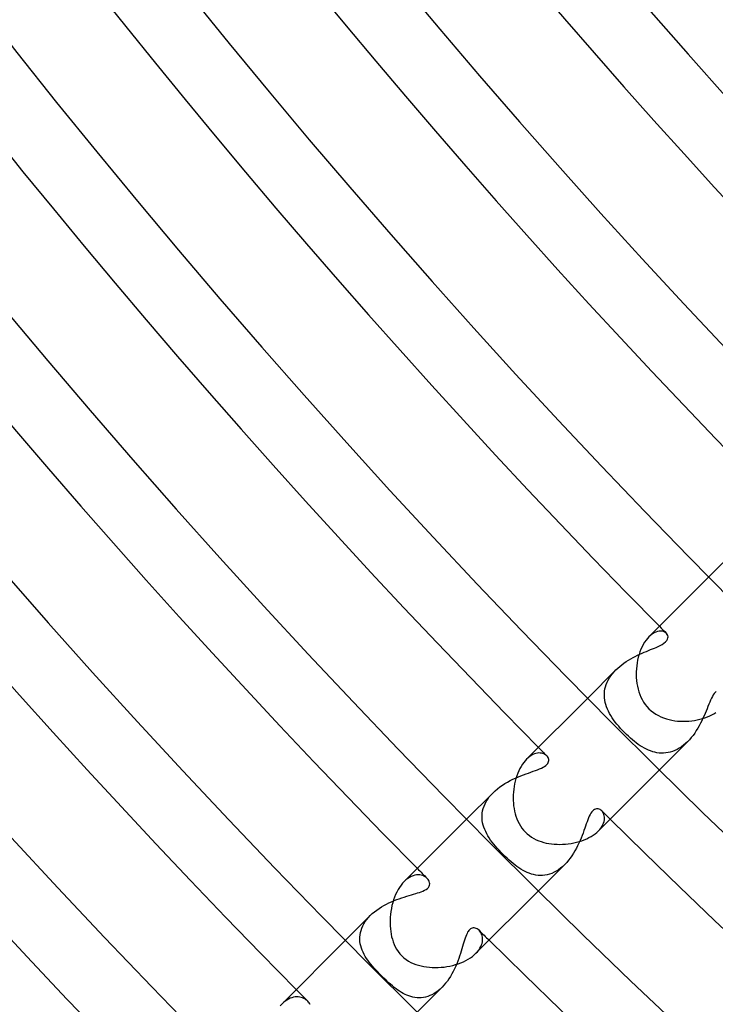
# Model space of a CAD drawing. Header units: millimetres. Extents: x -385 to 385, y -385 to 385.
# Tile 6 of 113: x -243 to -216, y -230 to -191. Entities that reach past the tile are written whole.
import ezdxf

# ---------------------------------------------------------------- set-up
doc = ezdxf.new("R2010")
doc.units = ezdxf.units.MM
doc.layers.add('HIDDEN', color=7, linetype='Continuous')
doc.layers.add('THICK', color=7, linetype='Continuous')

msp = doc.modelspace()

# ---------------------------------------------------------------- linework, layer by layer
at = {"layer": 'HIDDEN'}
for p, q in [((-214.838, -212.009), (-216.016, -213.188)), ((-218.171, -215.392), (-218.239, -215.433)), ((-218.104, -215.361), (-218.171, -215.392)), ((-218.039, -215.339), (-218.104, -215.361)), ((-217.975, -215.327), (-218.039, -215.339)), ((-217.915, -215.323), (-217.975, -215.327)), ((-217.859, -215.328), (-217.915, -215.323)), ((-217.807, -215.34), (-217.859, -215.328)), ((-217.761, -215.358), (-217.807, -215.34)), ((-217.72, -215.382), (-217.761, -215.358)), ((-217.685, -215.412), (-217.72, -215.382)), ((-218.307, -215.484), (-218.375, -215.546)), ((-218.239, -215.433), (-218.307, -215.484)), ((-217.784, -215.803), (-217.72, -215.751)), ((-217.72, -215.751), (-217.672, -215.699)), ((-217.654, -215.451), (-217.685, -215.412)), ((-217.672, -215.699), (-217.641, -215.646)), ((-217.632, -215.495), (-217.654, -215.451)), ((-217.641, -215.646), (-217.624, -215.594)), ((-217.622, -215.543), (-217.632, -215.495)), ((-217.624, -215.594), (-217.622, -215.543)), ((-218.644, -216.194), (-218.557, -216.157)), ((-218.557, -216.157), (-218.472, -216.121)), ((-218.472, -216.121), (-218.389, -216.087)), ((-218.389, -216.087), (-218.309, -216.054)), ((-218.309, -216.054), (-218.232, -216.023)), ((-218.232, -216.023), (-218.159, -215.993)), ((-218.159, -215.993), (-218.088, -215.963)), ((-218.088, -215.963), (-218.014, -215.93)), ((-218.014, -215.93), (-217.935, -215.892)), ((-217.935, -215.892), (-217.857, -215.85)), ((-217.857, -215.85), (-217.784, -215.803)), ((-219.359, -216.584), (-219.272, -216.525)), ((-219.272, -216.525), (-219.183, -216.47)), ((-219.183, -216.47), (-219.094, -216.417)), ((-219.094, -216.417), (-219.003, -216.367)), ((-219.003, -216.367), (-218.913, -216.32)), ((-218.913, -216.32), (-218.823, -216.276)), ((-218.823, -216.276), (-218.733, -216.234)), ((-218.733, -216.234), (-218.644, -216.194)), ((-219.681, -216.852), (-220.79, -217.961)), ((-219.818, -217.005), (-219.751, -216.927)), ((-219.751, -216.927), (-219.68, -216.852)), ((-219.68, -216.852), (-219.605, -216.78)), ((-219.605, -216.78), (-219.526, -216.712)), ((-219.526, -216.712), (-219.444, -216.647)), ((-219.444, -216.647), (-219.359, -216.584)), ((-220.06, -217.425), (-220.024, -217.338)), ((-220.024, -217.338), (-219.982, -217.252)), ((-219.982, -217.252), (-219.934, -217.168)), ((-219.934, -217.168), (-219.879, -217.085)), ((-219.879, -217.085), (-219.818, -217.005)), ((-220.133, -217.78), (-220.125, -217.691)), ((-220.125, -217.691), (-220.11, -217.602)), ((-220.11, -217.602), (-220.088, -217.514)), ((-220.088, -217.514), (-220.06, -217.425)), ((-215.728, -217.697), (-215.766, -217.737)), ((-220.134, -217.869), (-220.133, -217.78)), ((-220.129, -217.958), (-220.134, -217.869)), ((-220.118, -218.046), (-220.129, -217.958)), ((-220.1, -218.134), (-220.118, -218.046)), ((-215.944, -218.046), (-215.978, -218.125)), ((-215.91, -217.972), (-215.944, -218.046)), ((-215.875, -217.902), (-215.91, -217.972)), ((-215.839, -217.84), (-215.875, -217.902)), ((-215.803, -217.785), (-215.839, -217.84)), ((-215.766, -217.737), (-215.803, -217.785)), ((-220.077, -218.222), (-220.1, -218.134)), ((-220.048, -218.309), (-220.077, -218.222)), ((-220.014, -218.395), (-220.048, -218.309)), ((-219.974, -218.481), (-220.014, -218.395)), ((-219.93, -218.566), (-219.974, -218.481)), ((-216.122, -218.474), (-216.161, -218.567)), ((-216.084, -218.383), (-216.122, -218.474)), ((-216.048, -218.294), (-216.084, -218.383)), ((-216.013, -218.208), (-216.048, -218.294)), ((-215.978, -218.125), (-216.013, -218.208)), ((-219.88, -218.651), (-219.93, -218.566)), ((-219.826, -218.736), (-219.88, -218.651)), ((-219.767, -218.821), (-219.826, -218.736)), ((-219.704, -218.906), (-219.767, -218.821)), ((-216.293, -218.858), (-216.342, -218.956)), ((-216.246, -218.76), (-216.293, -218.858)), ((-216.203, -218.663), (-216.246, -218.76)), ((-216.161, -218.567), (-216.203, -218.663)), ((-219.637, -218.991), (-219.704, -218.906)), ((-219.565, -219.075), (-219.637, -218.991)), ((-219.49, -219.16), (-219.565, -219.075)), ((-219.412, -219.244), (-219.49, -219.16)), ((-219.329, -219.329), (-219.412, -219.244)), ((-216.51, -219.247), (-216.572, -219.341)), ((-216.451, -219.152), (-216.51, -219.247)), ((-216.395, -219.054), (-216.451, -219.152)), ((-216.342, -218.956), (-216.395, -219.054)), ((-219.256, -219.4), (-219.329, -219.329)), ((-219.181, -219.47), (-219.256, -219.4)), ((-219.105, -219.539), (-219.181, -219.47)), ((-219.028, -219.605), (-219.105, -219.539)), ((-218.951, -219.669), (-219.028, -219.605)), ((-218.873, -219.729), (-218.951, -219.669)), ((-216.778, -219.602), (-216.853, -219.681)), ((-216.706, -219.518), (-216.778, -219.602)), ((-216.637, -219.431), (-216.706, -219.518)), ((-216.572, -219.341), (-216.637, -219.431)), ((-218.795, -219.786), (-218.873, -219.729)), ((-218.716, -219.839), (-218.795, -219.786)), ((-218.637, -219.889), (-218.716, -219.839)), ((-218.556, -219.935), (-218.637, -219.889)), ((-218.475, -219.977), (-218.556, -219.935)), ((-218.393, -220.014), (-218.475, -219.977)), ((-218.311, -220.047), (-218.393, -220.014)), ((-218.228, -220.075), (-218.311, -220.047)), ((-216.852, -219.681), (-217.961, -220.79)), ((-217.355, -220.032), (-217.444, -220.066)), ((-217.268, -219.991), (-217.355, -220.032)), ((-217.181, -219.942), (-217.268, -219.991)), ((-217.095, -219.886), (-217.181, -219.942)), ((-217.012, -219.824), (-217.095, -219.886)), ((-216.931, -219.756), (-217.012, -219.824)), ((-216.853, -219.681), (-216.931, -219.756)), ((-223.137, -220.313), (-223.198, -220.37)), ((-223.075, -220.264), (-223.137, -220.313)), ((-223.013, -220.223), (-223.075, -220.264)), ((-222.951, -220.189), (-223.013, -220.223)), ((-222.89, -220.163), (-222.951, -220.189)), ((-222.829, -220.144), (-222.89, -220.163)), ((-222.771, -220.132), (-222.829, -220.144)), ((-222.714, -220.127), (-222.771, -220.132)), ((-222.66, -220.128), (-222.714, -220.127)), ((-222.608, -220.135), (-222.66, -220.128)), ((-222.56, -220.147), (-222.608, -220.135)), ((-222.515, -220.164), (-222.56, -220.147)), ((-222.474, -220.185), (-222.515, -220.164)), ((-222.437, -220.21), (-222.474, -220.185)), ((-222.405, -220.239), (-222.437, -220.21)), ((-222.377, -220.271), (-222.405, -220.239)), ((-222.354, -220.307), (-222.377, -220.271)), ((-222.338, -220.343), (-222.354, -220.307)), ((-222.328, -220.382), (-222.338, -220.343)), ((-222.331, -220.462), (-222.326, -220.422)), ((-222.326, -220.422), (-222.328, -220.382)), ((-218.143, -220.098), (-218.228, -220.075)), ((-218.058, -220.116), (-218.143, -220.098)), ((-217.972, -220.128), (-218.058, -220.116)), ((-217.885, -220.134), (-217.972, -220.128)), ((-217.798, -220.133), (-217.885, -220.134)), ((-217.709, -220.127), (-217.798, -220.133)), ((-217.621, -220.114), (-217.709, -220.127)), ((-217.532, -220.093), (-217.621, -220.114)), ((-217.444, -220.066), (-217.532, -220.093)), ((-222.938, -220.85), (-222.85, -220.819)), ((-222.85, -220.819), (-222.766, -220.787)), ((-222.766, -220.787), (-222.688, -220.756)), ((-222.688, -220.756), (-222.615, -220.723)), ((-222.615, -220.723), (-222.549, -220.69)), ((-222.549, -220.69), (-222.491, -220.655)), ((-222.491, -220.655), (-222.441, -220.619)), ((-222.441, -220.619), (-222.4, -220.582)), ((-222.4, -220.582), (-222.368, -220.543)), ((-222.368, -220.543), (-222.345, -220.503)), ((-222.345, -220.503), (-222.331, -220.462)), ((-223.949, -221.273), (-223.844, -221.216)), ((-223.844, -221.216), (-223.737, -221.164)), ((-223.737, -221.164), (-223.631, -221.115)), ((-223.631, -221.115), (-223.525, -221.069)), ((-223.525, -221.069), (-223.421, -221.027)), ((-223.421, -221.027), (-223.319, -220.987)), ((-223.319, -220.987), (-223.219, -220.95)), ((-223.219, -220.95), (-223.122, -220.916)), ((-223.122, -220.916), (-223.029, -220.883)), ((-223.029, -220.883), (-222.938, -220.85)), ((-224.438, -221.614), (-224.348, -221.538)), ((-224.348, -221.538), (-224.253, -221.465)), ((-224.253, -221.465), (-224.154, -221.397)), ((-224.154, -221.397), (-224.053, -221.333)), ((-224.053, -221.333), (-223.949, -221.273)), ((-224.522, -221.694), (-225.563, -222.734)), ((-224.79, -222.039), (-224.734, -221.949)), ((-224.734, -221.949), (-224.67, -221.861)), ((-224.67, -221.861), (-224.599, -221.775)), ((-224.599, -221.775), (-224.522, -221.693)), ((-224.522, -221.693), (-224.438, -221.614)), ((-224.932, -222.411), (-224.909, -222.317)), ((-224.909, -222.317), (-224.877, -222.223)), ((-224.877, -222.223), (-224.838, -222.13)), ((-224.838, -222.13), (-224.79, -222.039)), ((-220.558, -222.38), (-220.594, -222.413)), ((-220.522, -222.355), (-220.558, -222.38)), ((-220.484, -222.338), (-220.522, -222.355)), ((-220.446, -222.328), (-220.484, -222.338)), ((-220.408, -222.326), (-220.446, -222.328)), ((-220.371, -222.33), (-220.408, -222.326)), ((-220.335, -222.341), (-220.371, -222.33)), ((-220.301, -222.358), (-220.335, -222.341)), ((-220.268, -222.379), (-220.301, -222.358)), ((-220.239, -222.405), (-220.268, -222.379)), ((-224.955, -222.598), (-224.948, -222.505)), ((-224.955, -222.691), (-224.955, -222.598)), ((-224.947, -222.784), (-224.955, -222.691)), ((-224.948, -222.505), (-224.932, -222.411)), ((-220.785, -222.762), (-220.815, -222.839)), ((-220.756, -222.689), (-220.785, -222.762)), ((-220.726, -222.621), (-220.756, -222.689)), ((-220.695, -222.558), (-220.726, -222.621)), ((-220.662, -222.502), (-220.695, -222.558)), ((-220.629, -222.453), (-220.662, -222.502)), ((-220.594, -222.413), (-220.629, -222.453)), ((-220.211, -222.436), (-220.239, -222.405)), ((-220.186, -222.472), (-220.211, -222.436)), ((-220.165, -222.513), (-220.186, -222.472)), ((-220.148, -222.557), (-220.165, -222.513)), ((-220.135, -222.605), (-220.148, -222.557)), ((-220.143, -222.826), (-220.132, -222.767)), ((-220.128, -222.656), (-220.135, -222.605)), ((-220.132, -222.767), (-220.127, -222.711)), ((-220.127, -222.711), (-220.128, -222.656)), ((-224.933, -222.875), (-224.947, -222.784)), ((-224.912, -222.966), (-224.933, -222.875)), ((-224.884, -223.055), (-224.912, -222.966)), ((-224.852, -223.143), (-224.884, -223.055)), ((-224.813, -223.228), (-224.852, -223.143)), ((-220.906, -223.094), (-220.939, -223.187)), ((-220.874, -223.005), (-220.906, -223.094)), ((-220.844, -222.92), (-220.874, -223.005)), ((-220.815, -222.839), (-220.844, -222.92)), ((-220.37, -223.198), (-220.313, -223.137)), ((-220.313, -223.137), (-220.263, -223.074)), ((-220.263, -223.074), (-220.222, -223.011)), ((-220.222, -223.011), (-220.188, -222.948)), ((-220.188, -222.948), (-220.162, -222.887)), ((-220.162, -222.887), (-220.143, -222.826)), ((-224.771, -223.313), (-224.813, -223.228)), ((-224.723, -223.396), (-224.771, -223.313)), ((-224.672, -223.477), (-224.723, -223.396)), ((-224.617, -223.558), (-224.672, -223.477)), ((-221.05, -223.48), (-221.093, -223.581)), ((-221.011, -223.38), (-221.05, -223.48)), ((-220.974, -223.282), (-221.011, -223.38)), ((-220.939, -223.187), (-220.974, -223.282)), ((-224.557, -223.64), (-224.617, -223.558)), ((-224.493, -223.721), (-224.557, -223.64)), ((-224.425, -223.802), (-224.493, -223.721)), ((-224.355, -223.883), (-224.425, -223.802)), ((-224.281, -223.964), (-224.355, -223.883)), ((-221.237, -223.884), (-221.292, -223.983)), ((-221.186, -223.784), (-221.237, -223.884)), ((-221.138, -223.682), (-221.186, -223.784)), ((-221.093, -223.581), (-221.138, -223.682)), ((-224.204, -224.045), (-224.281, -223.964)), ((-224.125, -224.125), (-224.204, -224.045)), ((-224.048, -224.201), (-224.125, -224.125)), ((-223.97, -224.275), (-224.048, -224.201)), ((-223.892, -224.347), (-223.97, -224.275)), ((-221.477, -224.269), (-221.546, -224.358)), ((-221.412, -224.177), (-221.477, -224.269)), ((-221.35, -224.081), (-221.412, -224.177)), ((-221.292, -223.983), (-221.35, -224.081)), ((-223.814, -224.415), (-223.892, -224.347)), ((-223.735, -224.481), (-223.814, -224.415)), ((-223.656, -224.544), (-223.735, -224.481)), ((-223.578, -224.603), (-223.656, -224.544)), ((-223.499, -224.658), (-223.578, -224.603)), ((-223.42, -224.709), (-223.499, -224.658)), ((-223.341, -224.755), (-223.42, -224.709)), ((-221.694, -224.522), (-222.734, -225.563)), ((-221.857, -224.667), (-221.941, -224.729)), ((-221.774, -224.598), (-221.857, -224.667)), ((-221.694, -224.522), (-221.774, -224.598)), ((-221.618, -224.442), (-221.694, -224.522)), ((-221.546, -224.358), (-221.618, -224.442)), ((-227.886, -225.078), (-227.956, -225.133)), ((-227.815, -225.032), (-227.886, -225.078)), ((-227.745, -224.995), (-227.815, -225.032)), ((-227.675, -224.967), (-227.745, -224.995)), ((-227.606, -224.948), (-227.675, -224.967)), ((-227.539, -224.936), (-227.606, -224.948)), ((-227.474, -224.932), (-227.539, -224.936)), ((-227.411, -224.936), (-227.474, -224.932)), ((-227.352, -224.946), (-227.411, -224.936)), ((-227.296, -224.962), (-227.352, -224.946)), ((-227.245, -224.983), (-227.296, -224.962)), ((-227.197, -225.009), (-227.245, -224.983)), ((-227.155, -225.039), (-227.197, -225.009)), ((-227.117, -225.073), (-227.155, -225.039)), ((-227.084, -225.111), (-227.117, -225.073)), ((-223.26, -224.798), (-223.341, -224.755)), ((-223.179, -224.836), (-223.26, -224.798)), ((-223.095, -224.87), (-223.179, -224.836)), ((-223.011, -224.899), (-223.095, -224.87)), ((-222.925, -224.922), (-223.011, -224.899)), ((-222.838, -224.939), (-222.925, -224.922)), ((-222.749, -224.951), (-222.838, -224.939)), ((-222.66, -224.956), (-222.749, -224.951)), ((-222.569, -224.953), (-222.66, -224.956)), ((-222.479, -224.944), (-222.569, -224.953)), ((-222.388, -224.927), (-222.479, -224.944)), ((-222.297, -224.903), (-222.388, -224.927)), ((-222.207, -224.871), (-222.297, -224.903)), ((-222.117, -224.831), (-222.207, -224.871)), ((-222.028, -224.784), (-222.117, -224.831)), ((-221.941, -224.729), (-222.028, -224.784)), ((-227.956, -225.133), (-228.024, -225.196)), ((-227.163, -225.505), (-227.111, -225.466)), ((-227.111, -225.466), (-227.07, -225.424)), ((-227.057, -225.152), (-227.084, -225.111)), ((-227.07, -225.424), (-227.041, -225.38)), ((-227.036, -225.196), (-227.057, -225.152)), ((-227.041, -225.38), (-227.025, -225.334)), ((-227.023, -225.241), (-227.036, -225.196)), ((-227.025, -225.334), (-227.019, -225.288)), ((-227.019, -225.288), (-227.023, -225.241)), ((-228.321, -225.907), (-228.22, -225.87)), ((-228.22, -225.87), (-228.12, -225.836)), ((-228.12, -225.836), (-228.022, -225.804)), ((-228.022, -225.804), (-227.925, -225.774)), ((-227.925, -225.774), (-227.832, -225.745)), ((-227.832, -225.745), (-227.742, -225.719)), ((-227.742, -225.719), (-227.656, -225.693)), ((-227.656, -225.693), (-227.573, -225.669)), ((-227.573, -225.669), (-227.495, -225.645)), ((-227.495, -225.645), (-227.422, -225.62)), ((-227.422, -225.62), (-227.354, -225.596)), ((-227.354, -225.596), (-227.286, -225.569)), ((-227.286, -225.569), (-227.222, -225.539)), ((-227.222, -225.539), (-227.163, -225.505)), ((-229.11, -226.319), (-229.018, -226.255)), ((-229.018, -226.255), (-228.923, -226.195)), ((-228.923, -226.195), (-228.826, -226.139)), ((-228.826, -226.139), (-228.727, -226.086)), ((-228.727, -226.086), (-228.626, -226.036)), ((-228.626, -226.036), (-228.525, -225.99)), ((-228.525, -225.99), (-228.423, -225.947)), ((-228.423, -225.947), (-228.321, -225.907)), ((-229.362, -226.533), (-230.336, -227.507)), ((-229.501, -226.69), (-229.434, -226.61)), ((-229.434, -226.61), (-229.362, -226.533)), ((-229.362, -226.533), (-229.283, -226.458)), ((-229.283, -226.458), (-229.198, -226.387)), ((-229.198, -226.387), (-229.11, -226.319)), ((-229.728, -227.119), (-229.698, -227.031)), ((-229.698, -227.031), (-229.66, -226.944)), ((-229.66, -226.944), (-229.614, -226.858)), ((-229.614, -226.858), (-229.561, -226.773)), ((-229.561, -226.773), (-229.501, -226.69)), ((-225.38, -227.041), (-225.409, -227.059)), ((-225.347, -227.028), (-225.38, -227.041)), ((-225.311, -227.02), (-225.347, -227.028)), ((-225.271, -227.019), (-225.311, -227.02)), ((-225.229, -227.026), (-225.271, -227.019)), ((-225.188, -227.039), (-225.229, -227.026)), ((-225.148, -227.059), (-225.188, -227.039)), ((-229.775, -227.472), (-229.774, -227.384)), ((-229.774, -227.384), (-229.766, -227.295)), ((-229.766, -227.295), (-229.751, -227.207)), ((-229.751, -227.207), (-229.728, -227.119)), ((-225.622, -227.427), (-225.647, -227.503)), ((-225.597, -227.357), (-225.622, -227.427)), ((-225.572, -227.293), (-225.597, -227.357)), ((-225.547, -227.239), (-225.572, -227.293)), ((-225.523, -227.194), (-225.547, -227.239)), ((-225.5, -227.157), (-225.523, -227.194)), ((-225.478, -227.126), (-225.5, -227.157)), ((-225.457, -227.101), (-225.478, -227.126)), ((-225.435, -227.079), (-225.457, -227.101)), ((-225.409, -227.059), (-225.435, -227.079)), ((-225.109, -227.085), (-225.148, -227.059)), ((-225.073, -227.117), (-225.109, -227.085)), ((-225.041, -227.153), (-225.073, -227.117)), ((-225.012, -227.193), (-225.041, -227.153)), ((-224.987, -227.237), (-225.012, -227.193)), ((-224.966, -227.285), (-224.987, -227.237)), ((-224.949, -227.336), (-224.966, -227.285)), ((-224.938, -227.39), (-224.949, -227.336)), ((-224.933, -227.447), (-224.938, -227.39)), ((-229.769, -227.559), (-229.775, -227.472)), ((-229.757, -227.646), (-229.769, -227.559)), ((-229.738, -227.731), (-229.757, -227.646)), ((-229.713, -227.816), (-229.738, -227.731)), ((-229.682, -227.9), (-229.713, -227.816)), ((-225.722, -227.754), (-225.749, -227.845)), ((-225.697, -227.667), (-225.722, -227.754)), ((-225.672, -227.583), (-225.697, -227.667)), ((-225.647, -227.503), (-225.672, -227.583)), ((-225.039, -227.826), (-225.003, -227.76)), ((-225.003, -227.76), (-224.974, -227.695)), ((-224.974, -227.695), (-224.954, -227.63)), ((-224.954, -227.63), (-224.94, -227.567)), ((-224.94, -227.567), (-224.933, -227.506)), ((-224.933, -227.506), (-224.933, -227.447)), ((-229.646, -227.983), (-229.682, -227.9)), ((-229.605, -228.065), (-229.646, -227.983)), ((-229.56, -228.144), (-229.605, -228.065)), ((-229.51, -228.223), (-229.56, -228.144)), ((-225.84, -228.131), (-225.874, -228.231)), ((-225.807, -228.033), (-225.84, -228.131)), ((-225.777, -227.938), (-225.807, -228.033)), ((-225.749, -227.845), (-225.777, -227.938)), ((-225.195, -228.024), (-225.135, -227.959)), ((-225.135, -227.959), (-225.083, -227.893)), ((-225.083, -227.893), (-225.039, -227.826)), ((-229.458, -228.3), (-229.51, -228.223)), ((-229.402, -228.375), (-229.458, -228.3)), ((-229.343, -228.45), (-229.402, -228.375)), ((-229.279, -228.526), (-229.343, -228.45)), ((-229.213, -228.603), (-229.279, -228.526)), ((-225.995, -228.534), (-226.041, -228.636)), ((-225.951, -228.433), (-225.995, -228.534)), ((-225.911, -228.331), (-225.951, -228.433)), ((-225.874, -228.231), (-225.911, -228.331)), ((-229.143, -228.68), (-229.213, -228.603)), ((-229.07, -228.758), (-229.143, -228.68)), ((-228.994, -228.836), (-229.07, -228.758)), ((-228.916, -228.916), (-228.994, -228.836)), ((-228.827, -229.003), (-228.916, -228.916)), ((-226.201, -228.932), (-226.26, -229.026)), ((-226.144, -228.835), (-226.201, -228.932)), ((-226.091, -228.737), (-226.144, -228.835)), ((-226.041, -228.636), (-226.091, -228.737)), ((-228.738, -229.088), (-228.827, -229.003)), ((-228.652, -229.168), (-228.738, -229.088)), ((-228.569, -229.242), (-228.652, -229.168)), ((-228.49, -229.31), (-228.569, -229.242)), ((-228.416, -229.37), (-228.49, -229.31)), ((-228.346, -229.424), (-228.416, -229.37)), ((-226.533, -229.362), (-227.507, -230.336)), ((-226.533, -229.362), (-226.609, -229.433)), ((-226.461, -229.285), (-226.533, -229.362)), ((-226.391, -229.203), (-226.461, -229.285)), ((-226.324, -229.116), (-226.391, -229.203)), ((-226.26, -229.026), (-226.324, -229.116)), ((-232.391, -229.755), (-232.456, -229.772)), ((-232.327, -229.744), (-232.391, -229.755)), ((-232.265, -229.74), (-232.327, -229.744)), ((-232.205, -229.741), (-232.265, -229.74)), ((-232.147, -229.748), (-232.205, -229.741)), ((-232.091, -229.76), (-232.147, -229.748)), ((-232.038, -229.777), (-232.091, -229.76)), ((-228.278, -229.473), (-228.346, -229.424)), ((-228.209, -229.52), (-228.278, -229.473)), ((-228.138, -229.564), (-228.209, -229.52)), ((-228.066, -229.604), (-228.138, -229.564)), ((-227.992, -229.642), (-228.066, -229.604)), ((-227.916, -229.676), (-227.992, -229.642)), ((-227.839, -229.705), (-227.916, -229.676)), ((-227.761, -229.73), (-227.839, -229.705)), ((-227.681, -229.75), (-227.761, -229.73)), ((-227.6, -229.764), (-227.681, -229.75)), ((-227.269, -229.763), (-227.353, -229.772)), ((-227.185, -229.746), (-227.269, -229.763)), ((-227.1, -229.723), (-227.185, -229.746)), ((-227.016, -229.692), (-227.1, -229.723)), ((-226.933, -229.655), (-227.016, -229.692)), ((-226.85, -229.61), (-226.933, -229.655)), ((-226.768, -229.558), (-226.85, -229.61)), ((-226.687, -229.499), (-226.768, -229.558)), ((-226.609, -229.433), (-226.687, -229.499)), ((-232.787, -229.963), (-232.851, -230.023)), ((-232.721, -229.91), (-232.787, -229.963)), ((-232.655, -229.864), (-232.721, -229.91)), ((-232.588, -229.826), (-232.655, -229.864)), ((-232.522, -229.795), (-232.588, -229.826)), ((-232.456, -229.772), (-232.522, -229.795)), ((-231.988, -229.798), (-232.038, -229.777)), ((-231.941, -229.823), (-231.988, -229.798)), ((-231.898, -229.851), (-231.941, -229.823)), ((-231.858, -229.882), (-231.898, -229.851)), ((-231.821, -229.915), (-231.858, -229.882)), ((-231.793, -229.946), (-231.821, -229.915)), ((-231.768, -229.978), (-231.793, -229.946)), ((-231.747, -230.011), (-231.768, -229.978)), ((-231.729, -230.044), (-231.747, -230.011)), ((-227.519, -229.773), (-227.6, -229.764)), ((-227.436, -229.776), (-227.519, -229.773)), ((-227.353, -229.772), (-227.436, -229.776))]:
    msp.add_line(p, q, dxfattribs=at)
for radius, start, end in [(306.25, 224.62583, 224.69934), (313, 224.63391, 224.71962), (313, 225.28038, 225.36609), (319.75, 224.64164, 224.74094), (319.75, 225.25906, 225.35836), (326.5, 224.64903, 224.76351)]:
    msp.add_arc((0, 0), radius, start, end, dxfattribs=at)
at = {"layer": 'THICK'}
for p, q in [((-216.016, -213.188), (-218.374, -215.546)), ((-218.545, -215.76), (-218.597, -215.846)), ((-218.491, -215.682), (-218.545, -215.76)), ((-218.434, -215.61), (-218.491, -215.682)), ((-218.375, -215.546), (-218.434, -215.61)), ((-218.73, -216.137), (-218.765, -216.242)), ((-218.69, -216.035), (-218.73, -216.137)), ((-218.646, -215.938), (-218.69, -216.035)), ((-218.597, -215.846), (-218.646, -215.938)), ((-218.822, -216.462), (-218.843, -216.576)), ((-218.796, -216.351), (-218.822, -216.462)), ((-218.765, -216.242), (-218.796, -216.351)), ((-218.877, -216.922), (-218.878, -217.038)), ((-218.871, -216.806), (-218.877, -216.922)), ((-218.859, -216.69), (-218.871, -216.806)), ((-218.843, -216.576), (-218.859, -216.69)), ((-218.878, -217.038), (-218.874, -217.154)), ((-218.874, -217.154), (-218.864, -217.268)), ((-218.864, -217.268), (-218.85, -217.383)), ((-218.85, -217.383), (-218.83, -217.495)), ((-218.83, -217.495), (-218.804, -217.606)), ((-218.804, -217.606), (-218.773, -217.715)), ((-218.773, -217.715), (-218.735, -217.822)), ((-220.79, -217.961), (-223.198, -220.37)), ((-218.735, -217.822), (-218.692, -217.925)), ((-218.692, -217.925), (-218.642, -218.025)), ((-218.642, -218.025), (-218.586, -218.121)), ((-218.586, -218.121), (-218.523, -218.213)), ((-218.523, -218.213), (-218.454, -218.3)), ((-218.454, -218.3), (-218.38, -218.38)), ((-218.38, -218.38), (-218.292, -218.461)), ((-218.292, -218.461), (-218.2, -218.533)), ((-218.2, -218.533), (-218.103, -218.597)), ((-218.103, -218.597), (-218.003, -218.654)), ((-218.003, -218.654), (-217.901, -218.703)), ((-217.901, -218.703), (-217.795, -218.745)), ((-217.795, -218.745), (-217.688, -218.781)), ((-217.688, -218.781), (-217.579, -218.811)), ((-217.579, -218.811), (-217.468, -218.835)), ((-217.468, -218.835), (-217.358, -218.853)), ((-217.358, -218.853), (-217.246, -218.867)), ((-217.246, -218.867), (-217.133, -218.875)), ((-217.133, -218.875), (-217.021, -218.878)), ((-217.021, -218.878), (-216.909, -218.876)), ((-216.909, -218.876), (-216.797, -218.87)), ((-216.797, -218.87), (-216.687, -218.859)), ((-216.687, -218.859), (-216.578, -218.843)), ((-216.578, -218.843), (-216.47, -218.824)), ((-216.47, -218.824), (-216.366, -218.8)), ((-216.366, -218.8), (-216.264, -218.772)), ((-216.264, -218.772), (-216.165, -218.74)), ((-216.165, -218.74), (-216.069, -218.704)), ((-216.069, -218.704), (-215.977, -218.664)), ((-215.977, -218.664), (-215.891, -218.622)), ((-215.891, -218.622), (-215.81, -218.577)), ((-215.81, -218.577), (-215.735, -218.529)), ((-223.256, -220.432), (-223.312, -220.5)), ((-223.198, -220.37), (-223.256, -220.432)), ((-223.508, -220.832), (-223.549, -220.927)), ((-223.463, -220.74), (-223.508, -220.832)), ((-223.416, -220.655), (-223.463, -220.74)), ((-223.365, -220.574), (-223.416, -220.655)), ((-223.312, -220.5), (-223.365, -220.574)), ((-217.961, -220.79), (-220.37, -223.198)), ((-223.619, -221.128), (-223.648, -221.233)), ((-223.586, -221.026), (-223.619, -221.128)), ((-223.549, -220.927), (-223.586, -221.026)), ((-223.708, -221.558), (-223.72, -221.668)), ((-223.692, -221.449), (-223.708, -221.558)), ((-223.672, -221.34), (-223.692, -221.449)), ((-223.648, -221.233), (-223.672, -221.34)), ((-223.727, -221.778), (-223.729, -221.887)), ((-223.729, -221.887), (-223.727, -221.996)), ((-223.72, -221.668), (-223.727, -221.778)), ((-223.727, -221.996), (-223.721, -222.104)), ((-223.721, -222.104), (-223.711, -222.21)), ((-223.711, -222.21), (-223.695, -222.314)), ((-223.695, -222.314), (-223.676, -222.418)), ((-225.563, -222.734), (-228.024, -225.196)), ((-223.676, -222.418), (-223.651, -222.521)), ((-223.651, -222.521), (-223.621, -222.622)), ((-223.621, -222.622), (-223.585, -222.721)), ((-223.585, -222.721), (-223.545, -222.818)), ((-223.545, -222.818), (-223.498, -222.912)), ((-223.498, -222.912), (-223.445, -223.002)), ((-223.445, -223.002), (-223.386, -223.089)), ((-223.386, -223.089), (-223.32, -223.171)), ((-223.32, -223.171), (-223.248, -223.248)), ((-223.248, -223.248), (-223.171, -223.32)), ((-223.171, -223.32), (-223.089, -223.385)), ((-223.089, -223.385), (-223.002, -223.445)), ((-223.002, -223.445), (-222.912, -223.497)), ((-222.912, -223.497), (-222.819, -223.544)), ((-222.819, -223.544), (-222.723, -223.585)), ((-221.025, -223.586), (-220.926, -223.548)), ((-220.926, -223.548), (-220.83, -223.507)), ((-220.83, -223.507), (-220.74, -223.463)), ((-220.74, -223.463), (-220.654, -223.415)), ((-220.654, -223.415), (-220.574, -223.365)), ((-220.574, -223.365), (-220.499, -223.311)), ((-220.499, -223.311), (-220.431, -223.255)), ((-220.431, -223.255), (-220.37, -223.198)), ((-222.723, -223.585), (-222.624, -223.62)), ((-222.624, -223.62), (-222.524, -223.65)), ((-222.524, -223.65), (-222.422, -223.675)), ((-222.422, -223.675), (-222.32, -223.695)), ((-222.32, -223.695), (-222.215, -223.71)), ((-222.215, -223.71), (-222.108, -223.721)), ((-222.108, -223.721), (-222, -223.727)), ((-222, -223.727), (-221.89, -223.729)), ((-221.89, -223.729), (-221.78, -223.727)), ((-221.78, -223.727), (-221.669, -223.72)), ((-221.669, -223.72), (-221.558, -223.708)), ((-221.558, -223.708), (-221.448, -223.692)), ((-221.448, -223.692), (-221.339, -223.672)), ((-221.339, -223.672), (-221.232, -223.647)), ((-221.232, -223.647), (-221.128, -223.619)), ((-221.128, -223.619), (-221.025, -223.586)), ((-228.208, -225.424), (-228.264, -225.514)), ((-228.149, -225.341), (-228.208, -225.424)), ((-228.088, -225.264), (-228.149, -225.341)), ((-228.024, -225.196), (-228.088, -225.264)), ((-228.406, -225.812), (-228.444, -225.92)), ((-228.362, -225.708), (-228.406, -225.812)), ((-228.315, -225.608), (-228.362, -225.708)), ((-228.264, -225.514), (-228.315, -225.608)), ((-222.734, -225.563), (-225.196, -228.024)), ((-228.532, -226.257), (-228.552, -226.372)), ((-228.508, -226.143), (-228.532, -226.257)), ((-228.478, -226.03), (-228.508, -226.143)), ((-228.444, -225.92), (-228.478, -226.03)), ((-228.577, -226.604), (-228.583, -226.719)), ((-228.567, -226.488), (-228.577, -226.604)), ((-228.552, -226.372), (-228.567, -226.488)), ((-228.583, -226.719), (-228.584, -226.833)), ((-228.584, -226.833), (-228.58, -226.945)), ((-228.58, -226.945), (-228.572, -227.056)), ((-228.572, -227.056), (-228.559, -227.163)), ((-228.559, -227.163), (-228.542, -227.268)), ((-228.542, -227.268), (-228.52, -227.37)), ((-228.52, -227.37), (-228.493, -227.47)), ((-230.336, -227.507), (-232.851, -230.023)), ((-228.493, -227.47), (-228.461, -227.57)), ((-228.461, -227.57), (-228.423, -227.67)), ((-228.423, -227.67), (-228.378, -227.768)), ((-228.378, -227.768), (-228.325, -227.863)), ((-228.325, -227.863), (-228.265, -227.956)), ((-228.265, -227.956), (-228.197, -228.043)), ((-228.197, -228.043), (-228.123, -228.123)), ((-228.123, -228.123), (-228.04, -228.199)), ((-228.04, -228.199), (-227.952, -228.267)), ((-225.499, -228.255), (-225.413, -228.201)), ((-225.413, -228.201), (-225.333, -228.144)), ((-225.333, -228.144), (-225.261, -228.085)), ((-225.261, -228.085), (-225.195, -228.024)), ((-227.952, -228.267), (-227.86, -228.327)), ((-227.86, -228.327), (-227.764, -228.379)), ((-227.764, -228.379), (-227.666, -228.424)), ((-227.666, -228.424), (-227.565, -228.463)), ((-227.565, -228.463), (-227.462, -228.496)), ((-227.462, -228.496), (-227.358, -228.523)), ((-227.358, -228.523), (-227.252, -228.545)), ((-227.252, -228.545), (-227.144, -228.562)), ((-227.144, -228.562), (-227.033, -228.574)), ((-227.033, -228.574), (-226.92, -228.581)), ((-226.92, -228.581), (-226.805, -228.584)), ((-226.805, -228.584), (-226.689, -228.582)), ((-226.689, -228.582), (-226.572, -228.575)), ((-226.572, -228.575), (-226.455, -228.563)), ((-226.455, -228.563), (-226.339, -228.547)), ((-226.339, -228.547), (-226.225, -228.526)), ((-226.225, -228.526), (-226.112, -228.5)), ((-226.112, -228.5), (-226.001, -228.47)), ((-226.001, -228.47), (-225.893, -228.435)), ((-225.893, -228.435), (-225.787, -228.396)), ((-225.787, -228.396), (-225.686, -228.353)), ((-225.686, -228.353), (-225.59, -228.306)), ((-225.59, -228.306), (-225.499, -228.255)), ((-232.851, -230.023), (-232.912, -230.088))]:
    msp.add_line(p, q, dxfattribs=at)
for radius, start, end in [(330.5, 179.99998, 0), (323.75, 179.99998, 0), (317, 179.99998, 0), (310.25, 179.99998, 0), (303.5, 179.99998, 0), (296.75, 179.99998, 0), (290, 179.99998, 0), (283.25, 179.99998, 0), (276.5, 179.99998, 0), (269.75, 179.99998, 0), (263, 179.99998, 0), (256.25, 179.99998, 0), (249.5, 179.99998, 0), (242.75, 179.99998, 0), (236, 179.99998, 0), (229.25, 179.99998, 0), (222.5, 179.99998, 0), (337.25, 180.0861, 224.91391), (341, 180.33602, 224.66393), (333.25, 180.34387, 224.65614), (326.5, 180.35097, 224.64903), (319.75, 180.35837, 224.64164), (313, 180.3661, 224.63391), (306.25, 180.37418, 224.62583), (299.5, 180.3826, 224.61741), (292.75, 180.39142, 224.60858), (286, 180.40065, 224.5993), (279.25, 180.41033, 224.58962), (272.5, 180.42053, 224.57948), (313, 225.36609, 269.6339), (319.75, 225.35836, 269.64163)]:
    msp.add_arc((0, 0), radius, start, end, dxfattribs=at)

doc.saveas('drawing.dxf')
